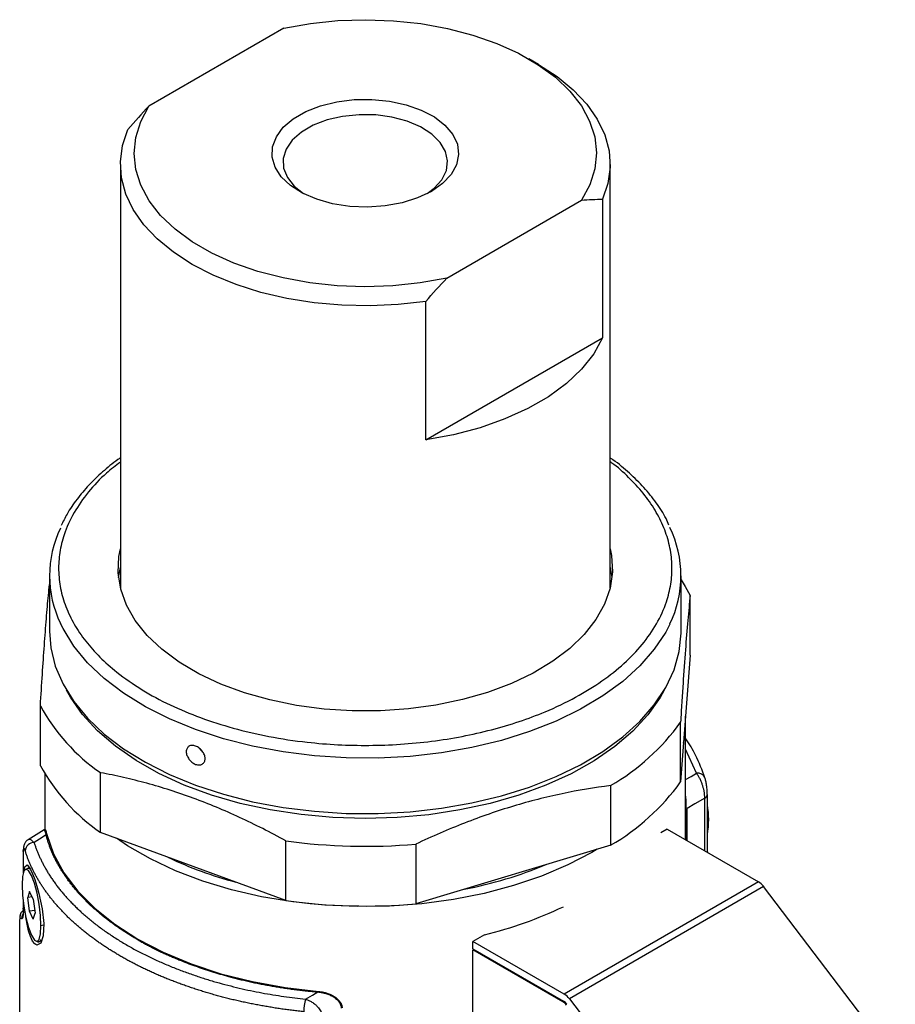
# Model space of a CAD drawing. Header units: millimetres. Extents: x -88 to 910, y -234 to 995.
# Tile 40 of 40: x 814 to 909, y 887 to 995. Entities that reach past the tile are written whole.
import ezdxf

# ---------------------------------------------------------------- set-up
doc = ezdxf.new("R2010")
doc.units = ezdxf.units.MM

msp = doc.modelspace()

# ---------------------------------------------------------------- linework, layer by layer
at = {"color": 7, "linetype": 'Continuous', "lineweight": 25}
for p, q in [((842.38, 993.91), (827.64, 985.4)), ((870.19, 989.96), (869.13, 990.57)), ((824.52, 979.04), (824.52, 932.99)), ((878.02, 932.99), (878.02, 979.04)), ((860.17, 966.62), (874.91, 975.13)), ((877.2, 975.23), (877.2, 960.12)), ((857.88, 948.97), (857.88, 964.08)), ((857.88, 948.97), (877.2, 960.12)), ((824.33, 933.93), (824.52, 935.02)), ((878.02, 935.02), (878.22, 933.93)), ((816.77, 934.13), (816.77, 928.07)), ((885.77, 928.07), (885.77, 934.13)), ((824.52, 932.99), (824.53, 932.82)), ((878.02, 932.82), (878.02, 932.99)), ((886.77, 925.47), (886.77, 931.99)), ((886.77, 925.47), (885.72, 911.63)), ((815.78, 913.39), (815.78, 919.91)), ((885.72, 911.63), (885.72, 918.14)), ((886.27, 905.3), (886.27, 918.21)), ((816.27, 912.51), (816.27, 906.44)), ((822.35, 906.11), (822.35, 912.63)), ((878.08, 904.71), (878.08, 911.22)), ((888.64, 903.97), (888.64, 910.24)), ((886.43, 908.7), (886.33, 908.65)), ((886.33, 908.65), (886.33, 905.26)), ((886.43, 905.21), (886.43, 908.7)), ((816.18, 906.39), (814.44, 905.31)), ((816.28, 906.43), (816.2, 906.39)), ((884.26, 906.46), (883.55, 906.05)), ((884.26, 906.46), (894.22, 900.71)), ((816.49, 905.88), (816.41, 905.83)), ((842.59, 898.67), (822.35, 906.11)), ((842.59, 898.67), (842.59, 905.19)), ((813.91, 904.1), (813.91, 904.12)), ((813.91, 904.1), (813.91, 901.71)), ((856.79, 904.83), (856.79, 898.31)), ((878.08, 904.71), (856.79, 898.31)), ((876.61, 904.27), (876.02, 903.92)), ((814.49, 902.15), (814.2, 902.11)), ((814.57, 902.16), (814.52, 902.21)), ((894.22, 900.71), (873.01, 888.46)), ((894.79, 900.19), (873.58, 887.94)), ((909.17, 881.3), (894.79, 900.19)), ((814.61, 899.67), (814.41, 899.01)), ((814.88, 899.09), (814.41, 899.01)), ((814.61, 897.5), (814.41, 899.01)), ((815.01, 898.81), (814.61, 899.67)), ((815.01, 898.81), (815.21, 897.3)), ((813.91, 898.48), (813.91, 897.83)), ((815.17, 897.58), (814.61, 897.5)), ((815.01, 896.64), (814.61, 897.5)), ((815.01, 896.64), (815.21, 897.3)), ((813.52, 896.43), (813.52, 655.83)), ((816.14, 895.97), (815.85, 895.92)), ((864.29, 894.93), (863.04, 894.21)), ((815.42, 894.2), (815.71, 894.25)), ((815.71, 894.25), (815.88, 894.37)), ((863.04, 893.4), (863.04, 894.21)), ((873.01, 888.46), (863.04, 894.21)), ((863.04, 893.4), (872.92, 887.69)), ((863.04, 893.28), (863.15, 893.34)), ((863.04, 639.05), (863.04, 893.28)), ((872.87, 887.6), (863.04, 893.28)), ((846.1, 888.69), (846.19, 888.74)), ((873.58, 887.94), (887.96, 869.06))]:
    msp.add_line(p, q, dxfattribs=at)
at = {"color": 8, "linetype": 'Continuous', "lineweight": 25}
for p, q in [((887.46, 912.56), (886.27, 915.18)), ((888.36, 904.09), (888.36, 909.84)), ((813.92, 904.01), (813.92, 901.75)), ((888.64, 903.97), (888.64, 903.93)), ((813.92, 898.4), (813.92, 897.74)), ((813.54, 896.82), (813.53, 896.65)), ((813.52, 896.43), (813.52, 896.33)), ((872.97, 887.66), (872.87, 887.6))]:
    msp.add_line(p, q, dxfattribs=at)
at = {"color": 7, "linetype": 'Continuous', "lineweight": 25, "flags": 128}
for points in [[(842.38, 993.91), (845.29, 994.43), (848.28, 994.74), (851.32, 994.84), (854.35, 994.73), (857.35, 994.41), (860.25, 993.89), (863.02, 993.17), (865.63, 992.26), (868.02, 991.17), (870.17, 989.93), (872.05, 988.55), (873.62, 987.05), (874.88, 985.45), (875.78, 983.77), (876.34, 982.04), (876.52, 980.29), (876.35, 978.54), (875.8, 976.81), (874.91, 975.13)], [(870.19, 989.96), (872.23, 988.63), (874, 987.18), (875.47, 985.62), (876.62, 983.98), (877.43, 982.27), (877.9, 980.51), (878.02, 978.74), (877.78, 976.97), (877.2, 975.23)], [(858.49, 976.1), (856.99, 975.39), (855.29, 974.85), (853.44, 974.51), (851.52, 974.38), (849.58, 974.46), (847.71, 974.75), (845.97, 975.24), (844.41, 975.91), (843.11, 976.74), (842.1, 977.69), (841.42, 978.74), (841.1, 979.84), (841.15, 980.96), (841.56, 982.06), (842.32, 983.09), (843.41, 984.01), (844.78, 984.81), (846.39, 985.43), (848.17, 985.87), (850.06, 986.11), (852, 986.14), (853.91, 985.95), (855.73, 985.56), (857.39, 984.98), (858.82, 984.23), (859.98, 983.33), (860.83, 982.32), (861.33, 981.24), (861.47, 980.12), (861.24, 979.01), (860.65, 977.95), (859.72, 976.96), (858.49, 976.1)], [(860.17, 966.62), (857.26, 966.1), (854.27, 965.79), (851.23, 965.69), (848.2, 965.8), (845.2, 966.12), (842.3, 966.64), (839.53, 967.36), (836.92, 968.27), (834.53, 969.36), (832.38, 970.6), (830.5, 971.98), (828.92, 973.48), (827.67, 975.08), (826.77, 976.76), (826.21, 978.49), (826.02, 980.24), (826.2, 981.99), (826.74, 983.72), (827.64, 985.4)], [(858.04, 975.86), (858.79, 976.43), (859.63, 977.36), (860.13, 978.37), (860.27, 979.42), (860.04, 980.46), (859.45, 981.45), (858.53, 982.36), (857.31, 983.14), (855.84, 983.76), (854.19, 984.2), (852.41, 984.44), (850.59, 984.47), (848.8, 984.28), (847.11, 983.89), (845.59, 983.31), (844.3, 982.57), (843.3, 981.69), (842.62, 980.71), (842.3, 979.68), (842.35, 978.63), (842.76, 977.6), (843.52, 976.65), (844.51, 975.86)], [(857.88, 964.08), (854.86, 963.74), (851.8, 963.6), (848.72, 963.67), (845.69, 963.94), (842.72, 964.41), (839.87, 965.07), (837.17, 965.92), (834.65, 966.94), (832.36, 968.12), (830.31, 969.45), (828.55, 970.9), (827.08, 972.46), (825.93, 974.1), (825.11, 975.81), (824.65, 977.57), (824.53, 979.34), (824.77, 981.11), (825.35, 982.85)], [(877.2, 960.12), (876.23, 958.37), (874.91, 956.7), (873.25, 955.13), (871.28, 953.68), (869.03, 952.38), (866.53, 951.25), (863.81, 950.29), (860.91, 949.53), (857.88, 948.97)], [(878.02, 937.06), (878.17, 936.34), (878.27, 934.56), (878.01, 932.79), (877.41, 931.04), (876.47, 929.35), (875.2, 927.73), (873.62, 926.2), (871.75, 924.79), (869.61, 923.5), (867.23, 922.37), (864.64, 921.4), (861.88, 920.61), (858.98, 920.01), (855.98, 919.6), (852.92, 919.39), (849.84, 919.38), (846.77, 919.58), (843.77, 919.97), (840.86, 920.57), (838.09, 921.34), (835.49, 922.3), (833.1, 923.42), (830.94, 924.69), (829.05, 926.1), (827.44, 927.62), (826.15, 929.24), (825.19, 930.93), (824.56, 932.67), (824.29, 934.44), (824.36, 936.22), (824.52, 937.06)], [(885.77, 933.67), (886.22, 932.97), (886.77, 931.99)], [(816.77, 928.07), (816.92, 926.25), (817.41, 924.25), (818.26, 922.3), (819.44, 920.4), (820.94, 918.58), (822.76, 916.85), (824.88, 915.25), (827.26, 913.77), (829.89, 912.44), (832.74, 911.27)], [(832.74, 911.27), (835.77, 910.28), (838.97, 909.46), (842.3, 908.84), (845.71, 908.41), (849.19, 908.19), (852.68, 908.17), (856.16, 908.35), (859.59, 908.74), (862.93, 909.33), (866.16, 910.1), (869.23, 911.06), (872.12, 912.2), (874.79, 913.5), (877.23, 914.95), (879.39, 916.53), (881.27, 918.23), (882.84, 920.03), (884.09, 921.92), (885, 923.87), (885.56, 925.86), (885.77, 927.87), (885.77, 928.07)], [(888.42, 911.85), (888.4, 912), (888.38, 912.08)], [(888.36, 909.84), (887.28, 909.21), (886.43, 908.72)], [(816.41, 905.83), (815.67, 905.38), (815.09, 905.02)], [(816.49, 905.88), (817.23, 903.76), (818.36, 901.7), (819.86, 899.71), (821.72, 897.83), (823.91, 896.08), (826.42, 894.47), (829.21, 893.02), (832.25, 891.76), (835.5, 890.68), (838.94, 889.82), (842.52, 889.17), (846.19, 888.74)], [(876.02, 903.92), (873.39, 902.55), (870.53, 901.34), (867.48, 900.3), (864.26, 899.44), (860.9, 898.78), (857.45, 898.32), (853.93, 898.06), (850.39, 898.01), (846.85, 898.16), (843.36, 898.53), (839.95, 899.09), (836.66, 899.85), (833.52, 900.8), (830.56, 901.92), (827.81, 903.22), (825.3, 904.66), (824.11, 905.47)], [(815.85, 895.92), (815.8, 897.04), (815.65, 898.27), (815.42, 899.49), (815.13, 900.57), (814.81, 901.42), (814.49, 901.95), (814.2, 902.11), (813.97, 901.88), (813.83, 901.29), (813.78, 900.39)], [(814.68, 902.09), (814.49, 902.15), (814.49, 902.15)], [(813.78, 900.39), (813.83, 899.27), (813.97, 898.04), (814.2, 896.82), (814.49, 895.74), (814.81, 894.89), (815.13, 894.36), (815.42, 894.2), (815.65, 894.43), (815.8, 895.02), (815.85, 895.92)], [(844.74, 887.9), (845.5, 888.34), (846.1, 888.69)]]:
    msp.add_lwpolyline(points, dxfattribs=at)
at = {"color": 8, "linetype": 'Continuous', "lineweight": 25, "flags": 128}
for points in [[(832.74, 917.33), (829.89, 918.5), (827.26, 919.83), (824.88, 921.31), (822.76, 922.92), (820.94, 924.64), (819.44, 926.46), (818.26, 928.36), (817.97, 928.93)], [(884.55, 928.86), (884.09, 927.98), (882.84, 926.1), (881.27, 924.29), (879.39, 922.59), (877.23, 921.01), (874.79, 919.56), (872.12, 918.26), (869.23, 917.12), (866.16, 916.16), (862.93, 915.39), (859.59, 914.8), (856.16, 914.41), (852.68, 914.23), (849.19, 914.25), (845.71, 914.47), (842.3, 914.9), (838.97, 915.52), (835.77, 916.34), (832.74, 917.33)], [(883.92, 921.63), (883.47, 920.83), (882.15, 918.96), (880.49, 917.17), (878.53, 915.49), (876.28, 913.93), (873.77, 912.52), (871.01, 911.26), (868.05, 910.18), (864.91, 909.27), (861.62, 908.56), (858.22, 908.04), (854.75, 907.73), (851.25, 907.63), (847.74, 907.74), (844.27, 908.05), (840.88, 908.57), (837.59, 909.28), (834.46, 910.19), (831.49, 911.28), (828.74, 912.54), (826.23, 913.95), (823.98, 915.51), (822.03, 917.19), (820.38, 918.98), (819.06, 920.86), (818.63, 921.63)], [(886.27, 911.88), (886.88, 912.23), (887.46, 912.56)], [(813.92, 904.01), (813.91, 904.08), (813.91, 904.1)], [(814.02, 901.91), (814.08, 902.35), (814.33, 902.55), (814.5, 902.39), (814.7, 902.06), (814.92, 901.58), (815.16, 900.97), (815.4, 900.25), (815.62, 899.45), (815.99, 897.76), (816.16, 896.15), (816.1, 894.83), (815.83, 894), (815.4, 893.78), (815.17, 893.93), (814.93, 894.25), (814.7, 894.74), (814.5, 895.35), (814.5, 895.35)], [(813.92, 897.74), (813.91, 897.81), (813.91, 897.83)]]:
    msp.add_lwpolyline(points, dxfattribs=at)
at = {"color": 7, "linetype": 'Continuous', "lineweight": 25}
for centre, radius, start, end in [((828.83, 934.13), 12.04, 154.4149, 205.6182), ((873.71, 934.13), 12.05, 334.082, 25.9098), ((834.28, 929.99), 21.06, 208.5841, 235.4919), ((865.86, 932.38), 24.43, 299.998, 324.3572), ((874.51, 918.21), 11.76, 348.4768, 2.8604), ((834.28, 923.47), 21.06, 208.5841, 235.4919), ((865.86, 925.86), 24.43, 299.998, 324.3572), ((879.97, 907.5), 8.82, 349.427, 10.573), ((851.28, 968.1), 63.51, 262.1322, 274.9759), ((815.15, 903.99), 1.03, 93.3867, 173.8414), ((847.93, 941.47), 42.2, 244.4369, 255.1736), ((853.63, 944.3), 45.19, 280.7897, 292.6582), ((893.19, 899.01), 1.99, 36.4023, 58.7511), ((851.28, 961.58), 63.51, 262.1322, 274.9759), ((854.02, 937.64), 43.92, 283.5204, 295.474), ((871.97, 886.76), 1.99, 36.4023, 58.7511), ((850.13, 886.52), 5.57, 165.6141, 179.8839), ((872.18, 886.47), 1.33, 36.4023, 58.7511), ((872.23, 886.55), 1.33, 36.3723, 58.7069)]:
    msp.add_arc(centre, radius, start, end, dxfattribs=at)
at = {"color": 8, "linetype": 'Continuous', "lineweight": 25}
for centre, radius, start, end in [((887.59, 911.7), 0.874, 25.8621, 98.8087), ((888.13, 910.29), 0.507, 296.1338, 353.8922), ((814.54, 896.83), 1, 120.9236, 180.9823), ((814.76, 896.74), 1, 132.1018, 183.6123)]:
    msp.add_arc(centre, radius, start, end, dxfattribs=at)
at = {"color": 7, "linetype": 'Continuous', "lineweight": 25}
for points in [[(827.64, 985.4), (826.86, 984.58), (826.1, 983.73), (825.35, 982.85)], [(874.91, 975.13), (875.68, 975.21), (876.45, 975.24), (877.2, 975.23)], [(857.88, 964.08), (858.63, 964.95), (859.39, 965.8), (860.17, 966.62)], [(813.76, 896.68), (813.65, 896.7), (813.58, 896.75), (813.54, 896.82)]]:
    msp.add_open_spline(points, degree=3, dxfattribs=at)
at = {"color": 8, "linetype": 'Continuous', "lineweight": 25}
for points, knots in [([(824.52, 946.53), (824.01, 946.14), (822.67, 945.12), (820.96, 943.27), (819.37, 941.02), (818.37, 938.79), (817.85, 936.67), (817.72, 934.71), (817.94, 932.73), (818.51, 930.75), (819.43, 928.83), (820.68, 926.98), (822.24, 925.23), (824.26, 923.44), (826.81, 921.67), (829.87, 919.99), (832.15, 919.08), (833.27, 918.64)], [0, 0, 0, 0, 0.0463557, 0.1203826, 0.1967095, 0.2751839, 0.336525, 0.3978755, 0.4605218, 0.5231778, 0.5858241, 0.6484801, 0.7098211, 0.7711717, 0.8496377, 0.9259667, 1, 1, 1, 1]), ([(833.27, 918.64), (834.45, 918.24), (836.83, 917.43), (840.76, 916.53), (844.61, 915.95), (848.28, 915.65), (851.69, 915.58), (855.12, 915.7), (858.54, 916.03), (861.87, 916.56), (865.07, 917.29), (868.11, 918.19), (871.21, 919.35), (874.29, 920.82), (877.17, 922.6), (879.6, 924.53), (881.6, 926.62), (883.18, 928.88), (884.18, 931.1), (884.7, 933.22), (884.83, 935.19), (884.61, 937.17), (884.04, 939.14), (883.12, 941.06), (881.87, 942.91), (880.28, 944.66), (879.01, 945.88), (878.15, 946.47), (878.02, 946.56)], [0, 0, 0, 0, 0.043818, 0.088995, 0.135444, 0.171752, 0.208065, 0.245146, 0.282232, 0.319312, 0.356398, 0.392706, 0.42902, 0.475464, 0.520642, 0.564464, 0.60828, 0.653458, 0.699907, 0.736215, 0.772529, 0.809609, 0.846695, 0.883776, 0.920862, 0.95717, 0.993483, 1, 1, 1, 1]), ([(814.44, 905.3), (814.45, 905.31), (814.54, 905.38), (814.76, 905.34), (814.98, 905.12), (815.09, 905.02)], [0, 0, 0, 0, 0.082787, 0.547542, 1, 1, 1, 1]), ([(814.52, 902.21), (814.47, 902.22), (814.41, 902.24), (814.37, 902.15), (814.37, 902.13)], [0, 0, 0, 0, 0.771917, 1, 1, 1, 1]), ([(814.5, 895.35), (814.44, 895.59), (814.33, 896.07), (814.22, 896.63), (814.19, 896.95), (814.18, 896.97)], [0, 0, 0, 0, 0.47602, 0.960701, 1, 1, 1, 1]), ([(815.43, 894.2), (815.45, 894.19), (815.55, 894.12), (815.7, 894.17), (815.82, 894.3), (815.87, 894.37)], [0, 0, 0, 0, 0.139513, 0.596039, 1, 1, 1, 1])]:
    msp.add_open_spline(points, degree=3, knots=knots, dxfattribs=at)
at = {"color": 7, "linetype": 'Continuous', "lineweight": 25}
for points, knots in [([(824.52, 947), (824.43, 946.94), (823.72, 946.46), (822.55, 945.47), (821.04, 944.03), (819.75, 942.49), (818.73, 941.01), (818.26, 940.02), (818.05, 939.6)], [0, 0, 0, 0, 0.029341, 0.23094, 0.433703, 0.637808, 0.843613, 1, 1, 1, 1]), ([(884.45, 939.67), (884.35, 939.91), (883.98, 940.74), (883.07, 942.12), (881.75, 943.77), (880.16, 945.33), (878.9, 946.41), (878.13, 946.93), (878.02, 947)], [0, 0, 0, 0, 0.087797, 0.307378, 0.527219, 0.747044, 0.966627, 1, 1, 1, 1]), ([(815.78, 919.91), (815.85, 921.08), (816, 923.41), (816.22, 926.6), (816.44, 929.48), (816.62, 931.66), (816.74, 932.78), (816.77, 933.16)], [0, 0, 0, 0, 0.218118, 0.436192, 0.659792, 0.883416, 1, 1, 1, 1]), ([(886.77, 931.99), (886.68, 931.14), (886.59, 930.23), (886.42, 928.25), (886.33, 927.18), (886.15, 924.87), (886.07, 923.63), (885.94, 921.66), (885.89, 920.98), (885.8, 919.58), (885.76, 918.87), (885.72, 918.14)], [0, 0, 0, 0, 0.25, 0.25, 0.5, 0.5, 0.75, 0.75, 0.875, 0.875, 1, 1, 1, 1]), ([(888.38, 912.08), (888.07, 912.91), (887.52, 914.34), (886.71, 915.75), (886.28, 916.33), (886.27, 916.34)], [0, 0, 0, 0, 0.570684, 0.995304, 1, 1, 1, 1]), ([(832.73, 913.54), (832.6, 913.59), (832.46, 913.67), (832.22, 913.86), (832.11, 913.98), (831.92, 914.24), (831.85, 914.38), (831.74, 914.66), (831.72, 914.8), (831.72, 915.06), (831.75, 915.18), (831.85, 915.38), (831.92, 915.46), (832.11, 915.57), (832.22, 915.6), (832.47, 915.61), (832.6, 915.58), (832.87, 915.48), (833.01, 915.41), (833.26, 915.22), (833.37, 915.11), (833.57, 914.85), (833.64, 914.72), (833.75, 914.44), (833.78, 914.3), (833.78, 914.04), (833.75, 913.92), (833.64, 913.71), (833.56, 913.63), (833.37, 913.51), (833.26, 913.48), (833, 913.47), (832.87, 913.49), (832.73, 913.54)], [0, 0, 0, 0, 0.0625, 0.0625, 0.125, 0.125, 0.1875, 0.1875, 0.25, 0.25, 0.3125, 0.3125, 0.375, 0.375, 0.4375, 0.4375, 0.5, 0.5, 0.5625, 0.5625, 0.625, 0.625, 0.6875, 0.6875, 0.75, 0.75, 0.8125, 0.8125, 0.875, 0.875, 0.9375, 0.9375, 1, 1, 1, 1]), ([(833.47, 914.93), (833.36, 915.03), (833.25, 915.14), (833.18, 915.27), (833.18, 915.28)], [0, 0, 0, 0, 0.905604, 1, 1, 1, 1]), ([(842.59, 905.19), (840.91, 906.11), (839.23, 906.96), (835.86, 908.52), (834.18, 909.22), (830.8, 910.46), (829.11, 911.01), (826.57, 911.7), (825.72, 911.91), (824.03, 912.3), (823.19, 912.47), (822.35, 912.63)], [0, 0, 0, 0, 0.25, 0.25, 0.5, 0.5, 0.75, 0.75, 0.875, 0.875, 1, 1, 1, 1]), ([(888.36, 909.84), (888.36, 909.87), (888.36, 909.95), (888.35, 910.07), (888.34, 910.19), (888.33, 910.32), (888.31, 910.46), (888.29, 910.6), (888.26, 910.75), (888.22, 910.89), (888.18, 911.04), (888.14, 911.19), (888.07, 911.41), (887.96, 911.7), (887.81, 912.04), (887.65, 912.3), (887.54, 912.47), (887.48, 912.54), (887.46, 912.56)], [0, 0, 0, 0, 0.040777, 0.08267, 0.125656, 0.169698, 0.214744, 0.260728, 0.307573, 0.35519, 0.403481, 0.452341, 0.501661, 0.613543, 0.750995, 0.875372, 0.957183, 1, 1, 1, 1]), ([(888.64, 910.22), (888.64, 910.3), (888.63, 910.45), (888.62, 910.71), (888.59, 910.98), (888.55, 911.32), (888.48, 911.72), (888.41, 911.96), (888.38, 912.08)], [0, 0, 0, 0, 0.127486, 0.252808, 0.378179, 0.503374, 0.750739, 1, 1, 1, 1]), ([(878.08, 911.22), (876.31, 911), (874.54, 910.7), (871, 909.96), (869.23, 909.51), (865.68, 908.44), (863.9, 907.83), (861.23, 906.78), (860.34, 906.42), (858.56, 905.65), (857.67, 905.24), (856.79, 904.83)], [0, 0, 0, 0, 0.25, 0.25, 0.5, 0.5, 0.75, 0.75, 0.875, 0.875, 1, 1, 1, 1]), ([(886.33, 908.65), (886.33, 908.78), (886.33, 909.04), (886.32, 909.48), (886.3, 909.86), (886.28, 910.08), (886.27, 910.16)], [0, 0, 0, 0, 0.283625, 0.567459, 0.843248, 1, 1, 1, 1]), ([(816.19, 906.38), (816.19, 906.39), (816.22, 906.42), (816.28, 906.28), (816.36, 905.98), (816.41, 905.83)], [0, 0, 0, 0, 0.082543, 0.540571, 1, 1, 1, 1]), ([(816.28, 906.43), (816.28, 906.43), (816.31, 906.46), (816.37, 906.33), (816.45, 906.03), (816.49, 905.88)], [0, 0, 0, 0, 0.066963, 0.532783, 1, 1, 1, 1]), ([(814.44, 905.31), (814.36, 905.25), (814.18, 905.12), (814.03, 904.84), (813.93, 904.51), (813.92, 904.25), (813.91, 904.12)], [0, 0, 0, 0, 0.212439, 0.457675, 0.722908, 1, 1, 1, 1]), ([(819.24, 900.34), (819.16, 900.45), (818.98, 900.67), (818.74, 901), (818.5, 901.34), (818.27, 901.67), (818.06, 902.01), (817.86, 902.35), (817.66, 902.69), (817.48, 903.03), (817.31, 903.38), (817.15, 903.72), (817, 904.07), (816.86, 904.42), (816.73, 904.77), (816.61, 905.12), (816.5, 905.48), (816.44, 905.71), (816.41, 905.83)], [0, 0, 0, 0, 0.0632, 0.126215, 0.189066, 0.251771, 0.314349, 0.376821, 0.439205, 0.501522, 0.563791, 0.626032, 0.688264, 0.750509, 0.812785, 0.875112, 0.937511, 1, 1, 1, 1]), ([(814.13, 904.1), (814.12, 904.12), (814.11, 904.16), (814.09, 904.21), (814.07, 904.26), (814.04, 904.31), (814.02, 904.36), (813.98, 904.38), (813.96, 904.36), (813.94, 904.3), (813.93, 904.22), (813.92, 904.13), (813.92, 904.05), (813.92, 904.01)], [0, 0, 0, 0, 0.062941, 0.125307, 0.187405, 0.249548, 0.376379, 0.499131, 0.627339, 0.748911, 0.834723, 0.917468, 1, 1, 1, 1]), ([(844.56, 886.53), (844.36, 886.55), (843.96, 886.59), (843.36, 886.67), (842.77, 886.74), (842.17, 886.82), (841.58, 886.91), (840.99, 887.01), (840.41, 887.11), (839.82, 887.21), (839.24, 887.32), (838.67, 887.43), (838.09, 887.56), (837.52, 887.68), (836.95, 887.81), (836.39, 887.95), (835.83, 888.09), (835.28, 888.24), (834.73, 888.39), (834.18, 888.55), (833.64, 888.71), (833.1, 888.88), (832.57, 889.05), (832.04, 889.23), (831.52, 889.41), (831, 889.6), (830.49, 889.79), (829.98, 889.98), (829.48, 890.19), (828.98, 890.39), (828.49, 890.6), (828.01, 890.82), (827.53, 891.04), (827.06, 891.26), (826.59, 891.49), (826.13, 891.72), (825.68, 891.96), (825.24, 892.2), (824.8, 892.45), (824.36, 892.7), (823.94, 892.95), (823.52, 893.21), (823.11, 893.47), (822.71, 893.73), (822.31, 894), (821.93, 894.27), (821.55, 894.55), (821.17, 894.83), (820.81, 895.11), (820.45, 895.4), (820.1, 895.69), (819.76, 895.98), (819.43, 896.27), (819.11, 896.57), (818.79, 896.87), (818.48, 897.18), (818.19, 897.49), (817.9, 897.8), (817.61, 898.11), (817.34, 898.43), (817.08, 898.74), (816.83, 899.06), (816.58, 899.39), (816.34, 899.71), (816.12, 900.04), (815.9, 900.37), (815.69, 900.7), (815.49, 901.03), (815.3, 901.37), (815.12, 901.7), (814.95, 902.04), (814.79, 902.38), (814.64, 902.72), (814.49, 903.06), (814.36, 903.41), (814.24, 903.75), (814.16, 903.98), (814.13, 904.1)], [0, 0, 0, 0, 0.013333, 0.026667, 0.04, 0.053333, 0.066667, 0.08, 0.093333, 0.106667, 0.12, 0.133333, 0.146667, 0.16, 0.173333, 0.186667, 0.2, 0.213333, 0.226667, 0.24, 0.253333, 0.266667, 0.28, 0.293333, 0.306667, 0.32, 0.333333, 0.346667, 0.36, 0.373333, 0.386667, 0.4, 0.413333, 0.426667, 0.44, 0.453333, 0.466667, 0.48, 0.493333, 0.506667, 0.52, 0.533333, 0.546667, 0.56, 0.573333, 0.586667, 0.6, 0.613333, 0.626667, 0.64, 0.653333, 0.666667, 0.68, 0.693333, 0.706667, 0.72, 0.733333, 0.746667, 0.76, 0.773333, 0.786667, 0.8, 0.813333, 0.826667, 0.84, 0.853333, 0.866667, 0.88, 0.893333, 0.906667, 0.92, 0.933333, 0.946667, 0.96, 0.973333, 0.986667, 1, 1, 1, 1]), ([(815.09, 905.02), (815.13, 904.9), (815.2, 904.67), (815.33, 904.32), (815.46, 903.97), (815.61, 903.61), (815.78, 903.26), (815.95, 902.9), (816.14, 902.53), (816.34, 902.17), (816.55, 901.8), (816.78, 901.44), (817.03, 901.07), (817.29, 900.7), (817.56, 900.32), (817.85, 899.95), (818.15, 899.58), (818.47, 899.2), (818.81, 898.83), (819.16, 898.46), (819.53, 898.09), (819.91, 897.72), (820.32, 897.34), (820.73, 896.98), (821.17, 896.61), (821.62, 896.24), (822.1, 895.88), (822.58, 895.52), (823.09, 895.16), (823.62, 894.81), (824.16, 894.46), (824.72, 894.11), (825.47, 893.67), (826.43, 893.14), (827.61, 892.54), (828.81, 891.99), (830.03, 891.47), (831.26, 890.98), (832.51, 890.54), (833.75, 890.13), (835, 889.75), (836.25, 889.42), (837.5, 889.11), (838.74, 888.83), (839.96, 888.59), (841.18, 888.38), (842.38, 888.19), (843.56, 888.03), (844.35, 887.94), (844.74, 887.9)], [0, 0, 0, 0, 0.0136885, 0.0275453, 0.04157, 0.0557623, 0.0701219, 0.0846484, 0.0993413, 0.1142003, 0.129225, 0.144415, 0.1597698, 0.175289, 0.1909724, 0.2068195, 0.22283, 0.2390029, 0.2553375, 0.2718334, 0.28849, 0.3053068, 0.3222832, 0.3394185, 0.3567122, 0.3741633, 0.3917713, 0.4095354, 0.4274548, 0.4455289, 0.463757, 0.4821384, 0.5006727, 0.5363602, 0.571472, 0.6060033, 0.639949, 0.6733039, 0.7060628, 0.7382211, 0.7697751, 0.8007206, 0.8310524, 0.8607678, 0.8898641, 0.9183383, 0.9461874, 0.9734088, 1, 1, 1, 1]), ([(826.35, 894.43), (826.21, 894.51), (825.93, 894.67), (825.52, 894.92), (825.12, 895.17), (824.73, 895.43), (824.34, 895.69), (823.96, 895.95), (823.59, 896.22), (823.23, 896.49), (822.88, 896.76), (822.53, 897.04), (822.2, 897.32), (821.87, 897.6), (821.55, 897.89), (821.23, 898.18), (820.93, 898.47), (820.63, 898.77), (820.34, 899.07), (820.06, 899.37), (819.79, 899.68), (819.51, 900.01), (819.33, 900.23), (819.24, 900.34)], [0, 0, 0, 0, 0.047583, 0.095057, 0.142437, 0.189735, 0.236965, 0.28414, 0.331274, 0.37838, 0.425472, 0.472564, 0.519668, 0.5668, 0.613971, 0.661197, 0.708489, 0.755863, 0.80333, 0.850904, 0.898599, 0.949389, 1, 1, 1, 1]), ([(814.02, 897.69), (813.96, 897.65), (813.85, 897.57), (813.71, 897.41), (813.61, 897.23), (813.56, 897.06), (813.53, 896.91), (813.53, 896.79), (813.53, 896.7), (813.53, 896.65)], [0, 0, 0, 0, 0.116986, 0.235107, 0.351712, 0.471346, 0.608372, 0.78206, 1, 1, 1, 1]), ([(813.92, 897.74), (813.92, 897.7), (813.92, 897.63), (813.92, 897.51), (813.92, 897.41), (813.91, 897.31), (813.91, 897.22), (813.9, 897.13), (813.89, 897.05), (813.88, 896.98), (813.87, 896.89), (813.85, 896.8), (813.82, 896.72), (813.79, 896.68), (813.77, 896.68), (813.76, 896.68)], [0, 0, 0, 0, 0.055216, 0.110032, 0.164666, 0.219339, 0.27427, 0.329676, 0.385769, 0.442752, 0.50082, 0.621169, 0.743494, 0.869307, 1, 1, 1, 1]), ([(813.92, 897.91), (813.93, 897.83), (813.95, 897.65), (813.97, 897.54), (814.02, 897.55), (814.02, 897.55)], [0, 0, 0, 0, 0.481251, 0.93689, 1, 1, 1, 1]), ([(813.53, 896.65), (813.53, 896.65), (813.52, 896.63), (813.52, 896.53), (813.52, 896.43)], [0, 0, 0, 0, 0.085467, 1, 1, 1, 1]), ([(826.35, 894.43), (826.48, 894.35), (826.75, 894.2), (827.17, 893.97), (827.59, 893.75), (828.01, 893.53), (828.44, 893.31), (828.88, 893.1), (829.32, 892.9), (829.77, 892.69), (830.22, 892.5), (830.68, 892.3), (831.28, 892.06), (832.01, 891.77), (832.89, 891.45), (833.79, 891.14), (834.71, 890.85), (835.63, 890.58), (836.26, 890.41), (836.58, 890.32)], [0, 0, 0, 0, 0.045539, 0.091026, 0.136472, 0.18189, 0.22729, 0.272686, 0.318089, 0.36351, 0.408962, 0.454457, 0.500006, 0.583452, 0.666755, 0.749988, 0.833224, 0.916537, 1, 1, 1, 1]), ([(836.58, 890.32), (836.77, 890.27), (837.15, 890.17), (837.73, 890.03), (838.3, 889.89), (838.89, 889.76), (839.47, 889.64), (840.06, 889.52), (840.65, 889.41), (841.24, 889.31), (841.84, 889.21), (842.44, 889.12), (843.04, 889.03), (843.65, 888.95), (844.26, 888.87), (844.87, 888.81), (845.49, 888.74), (845.9, 888.71), (846.1, 888.69)], [0, 0, 0, 0, 0.062843, 0.12555, 0.188138, 0.250629, 0.31304, 0.375393, 0.437706, 0.5, 0.562294, 0.624607, 0.68696, 0.749371, 0.811862, 0.87445, 0.937157, 1, 1, 1, 1]), ([(846.1, 888.69), (846.16, 888.68), (846.28, 888.67), (846.46, 888.64), (846.63, 888.61), (846.8, 888.57), (847.06, 888.5), (847.39, 888.37), (847.78, 888.17), (848.13, 887.92), (848.36, 887.68), (848.51, 887.45), (848.59, 887.28), (848.64, 887.1), (848.65, 886.98), (848.65, 886.91)], [0, 0, 0, 0, 0.050269, 0.100222, 0.150017, 0.199811, 0.249762, 0.376158, 0.498768, 0.623085, 0.748437, 0.811741, 0.873986, 0.937179, 1, 1, 1, 1]), ([(846.19, 888.74), (846.25, 888.73), (846.37, 888.72), (846.55, 888.69), (846.72, 888.66), (846.9, 888.62), (847.16, 888.54), (847.49, 888.42), (847.88, 888.21), (848.22, 887.96), (848.46, 887.71), (848.6, 887.49), (848.68, 887.31), (848.73, 887.13), (848.74, 887.01), (848.74, 886.95)], [0, 0, 0, 0, 0.0501734, 0.1000682, 0.149849, 0.1996816, 0.249731, 0.3760002, 0.4988081, 0.6232332, 0.7485092, 0.8118028, 0.8740291, 0.9372285, 1, 1, 1, 1]), ([(844.74, 887.9), (844.78, 887.89), (844.9, 887.85), (845.14, 887.76), (845.46, 887.59), (845.79, 887.35), (846.05, 887.1), (846.24, 886.86), (846.39, 886.63), (846.51, 886.4), (846.59, 886.18), (846.64, 885.96), (846.65, 885.83), (846.65, 885.76)], [0, 0, 0, 0, 0.042481, 0.12454, 0.249819, 0.387546, 0.499461, 0.589352, 0.677386, 0.762934, 0.845461, 0.924567, 1, 1, 1, 1])]:
    msp.add_open_spline(points, degree=3, knots=knots, dxfattribs=at)

doc.saveas('drawing.dxf')
